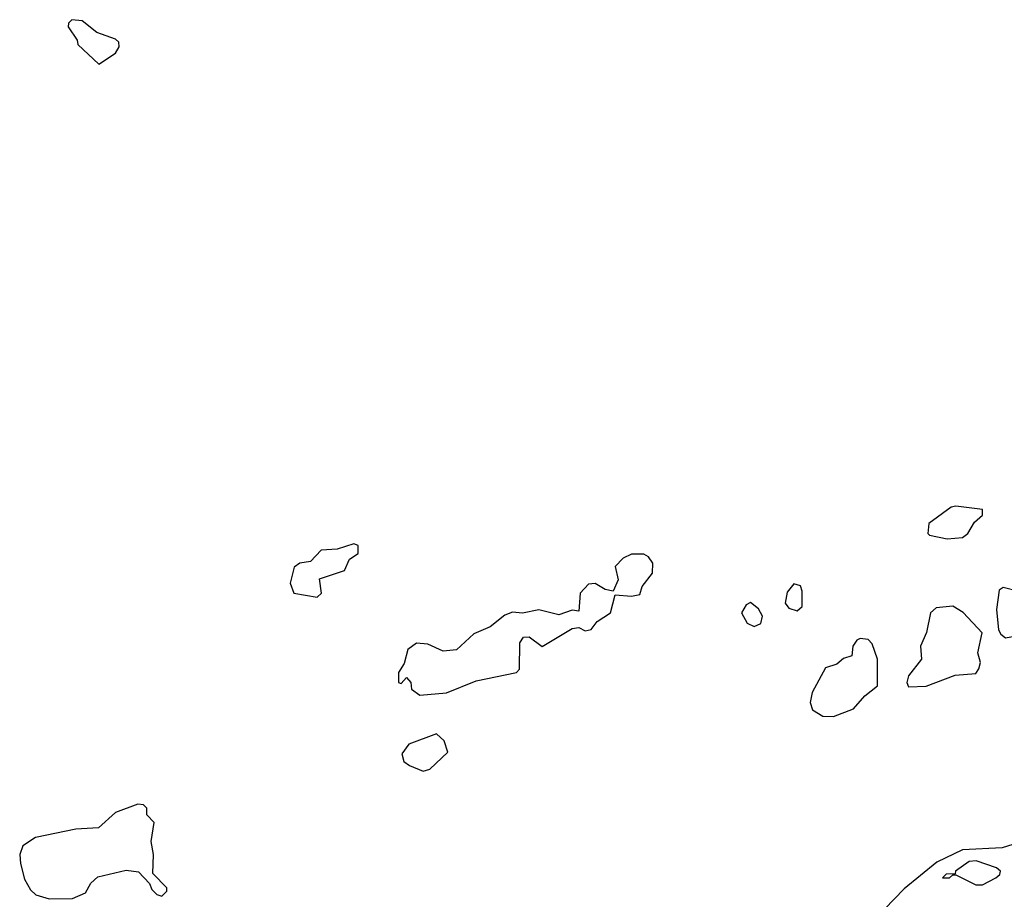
# Model space of a CAD drawing. Extents: x 2895860 to 3052244, y 542080 to 918683.
# Tile 6 of 133: x 3012716 to 3015691, y 561290 to 563947. Entities that reach past the tile are written whole.
import ezdxf

# ---------------------------------------------------------------- set-up
doc = ezdxf.new("R2010")
doc.units = 0

msp = doc.modelspace()

# ---------------------------------------------------------------- linework, layer by layer
at = {"layer": '0CON05XD'}
for points in [[(3012955, 563812.5), (3013005, 563846), (3013016.7, 563865), (3013015, 563878.8), (3013005, 563888.5), (3012948.6, 563908.6), (3012905, 563943.8), (3012873, 563947), (3012863, 563937), (3012862.5, 563925), (3012890, 563885), (3012891.7, 563871.7), (3012955, 563812.5)], [(3015518.8, 562378.8), (3015565, 562382.5), (3015581.2, 562395), (3015600.7, 562429.3), (3015625, 562450), (3015625, 562467.5), (3015545, 562478), (3015530, 562475), (3015462.5, 562425), (3015460, 562395), (3015465, 562390), (3015518.8, 562378.8)], [(3013615, 562202.5), (3013627.5, 562215), (3013622, 562258), (3013697, 562283), (3013712.9, 562317.1), (3013738.6, 562335), (3013738.6, 562358.6), (3013725, 562364), (3013675, 562347.3), (3013626.7, 562345), (3013595, 562310), (3013562.5, 562305), (3013545, 562293.8), (3013533.3, 562245), (3013544.2, 562215), (3013615, 562202.5)], [(3013925, 561906.7), (3014005, 561914.2), (3014095, 561950), (3014216.7, 561975), (3014226, 561985), (3014227.1, 562065), (3014238.6, 562081.4), (3014255, 562082.5), (3014295, 562053.3), (3014385, 562108), (3014405, 562111.2), (3014425, 562101.2), (3014442.5, 562105), (3014460.5, 562129.5), (3014501.4, 562155), (3014515, 562210), (3014565, 562206.2), (3014589.3, 562210.7), (3014596.7, 562235), (3014628, 562275), (3014628.6, 562305), (3014616, 562325), (3014602.2, 562332.2), (3014565, 562332.1), (3014539.2, 562320.8), (3014515.6, 562295), (3014524, 562255), (3014509.3, 562220.7), (3014485, 562225.8), (3014455, 562244.4), (3014435, 562242.2), (3014409.4, 562215), (3014405, 562160), (3014385, 562163.3), (3014345, 562149.4), (3014285, 562164.3), (3014235.5, 562154.5), (3014205, 562157.3), (3014181.9, 562148), (3014137.1, 562112.9), (3014087.6, 562092.4), (3014035.9, 562044.1), (3013995, 562039.7), (3013948.9, 562061.1), (3013915, 562064.1), (3013888.5, 562045), (3013877.3, 562002.7), (3013860, 561975), (3013860, 561945), (3013868.3, 561941.7), (3013885, 561960), (3013897.5, 561945), (3013900, 561925), (3013925, 561906.7)], [(3015815, 562078.1), (3015835, 562080), (3015856.9, 562095), (3015885, 562140.6), (3015979.7, 562180.4), (3016003.8, 562205), (3015995, 562243.3), (3015969.2, 562275), (3015955.4, 562315.4), (3015941.7, 562331.7), (3015915, 562334.4), (3015864, 562305), (3015831.1, 562278.9), (3015790.2, 562259.8), (3015755, 562223.3), (3015735, 562220), (3015688, 562232), (3015675.8, 562224.2), (3015667.5, 562165), (3015673.9, 562103.9), (3015680.5, 562090.5), (3015695, 562080), (3015755, 562090.8), (3015815, 562078.1)], [(3015065, 562161.2), (3015080, 562175), (3015080.7, 562220.7), (3015075, 562236.7), (3015055, 562243.3), (3015035, 562217.5), (3015028.8, 562185), (3015039.5, 562169.5), (3015065, 562161.2)], [(3014935, 562114.2), (3014955, 562123.3), (3014960, 562145), (3014947.9, 562167.9), (3014923.9, 562186.1), (3014910.5, 562179.5), (3014896.7, 562155), (3014914.3, 562124.3), (3014935, 562114.2)], [(3015402, 561932), (3015455, 561934.3), (3015543, 561967), (3015605, 561972.5), (3015613.9, 561986.1), (3015618.8, 562005), (3015610.8, 562035), (3015624, 562095), (3015566.4, 562156.4), (3015535, 562175.7), (3015485, 562170.6), (3015467.5, 562155), (3015455.7, 562095.7), (3015438.1, 562055), (3015440.8, 562015), (3015402, 561965), (3015396.7, 561945), (3015402, 561932)], [(3015175, 561842.5), (3015235, 561865.5), (3015269.4, 561905), (3015307.5, 561935), (3015308, 562015), (3015291.7, 562061.7), (3015280, 562075), (3015255, 562077.5), (3015245, 562072.5), (3015233.3, 562055), (3015230, 562025), (3015205, 562017.5), (3015185, 562000), (3015150.7, 561989.3), (3015110, 561915), (3015104, 561885), (3015111.9, 561861.9), (3015142.8, 561842.8), (3015175, 561842.5)], [(3013935, 561677.5), (3013955, 561683.3), (3014010, 561735), (3013998.3, 561768.3), (3013975, 561790), (3013891.7, 561758.3), (3013870.7, 561729.3), (3013876.4, 561706.4), (3013893.9, 561693.9), (3013935, 561677.5)], [(3012805, 561291.2), (3012875, 561292.5), (3012915, 561310), (3012931.2, 561338.8), (3012952.3, 561357.7), (3013037.7, 561377.7), (3013075, 561373.3), (3013108.3, 561338.3), (3013115, 561320), (3013130, 561305), (3013145, 561300), (3013160, 561315), (3013160, 561325), (3013118.3, 561368.3), (3013120, 561425), (3013113.3, 561465), (3013121.7, 561521.7), (3013100, 561545), (3013100, 561565), (3013090, 561575), (3013073, 561577), (3013005, 561552.5), (3012954.2, 561505.8), (3012885, 561502), (3012763.2, 561476.8), (3012725, 561451.2), (3012715.8, 561425), (3012718, 561398), (3012730.5, 561350.5), (3012748.3, 561318.3), (3012765, 561303.3), (3012805, 561291.2)], [(3015745.8, 561465), (3015685, 561445.7), (3015565, 561439.1), (3015487.3, 561402.7), (3015388.1, 561322), (3015299.6, 561230.4)], [(3015605, 561333.6), (3015625, 561333.8), (3015665.6, 561355), (3015677.5, 561365), (3015679.2, 561375), (3015667.5, 561385), (3015606, 561406), (3015585, 561403.9), (3015543.8, 561375), (3015542.5, 561367.5), (3015515, 561366.4), (3015504.4, 561355), (3015525, 561354.6), (3015535, 561364), (3015545, 561364.4), (3015605, 561333.6)]]:
    msp.add_lwpolyline(points, dxfattribs=at)

doc.saveas('drawing.dxf')
